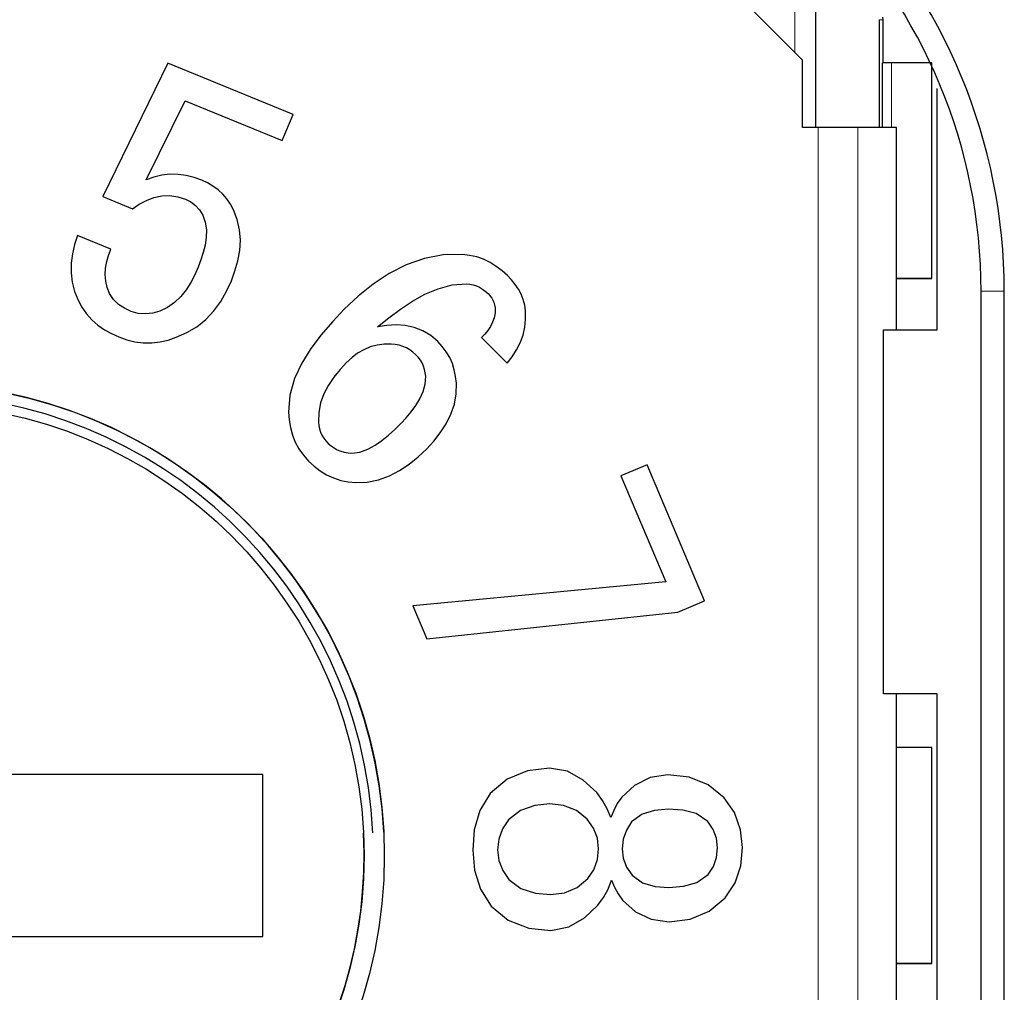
# Model space of a CAD drawing. Header units: millimetres. Extents: x 17 to 414, y 5 to 292.
# Tile 19 of 53: x 197.54 to 201.19, y 45.32 to 48.93. Entities that reach past the tile are written whole.
import ezdxf

# ---------------------------------------------------------------- set-up
doc = ezdxf.new("R2010")
doc.units = ezdxf.units.MM

msp = doc.modelspace()

# ---------------------------------------------------------------- linework, layer by layer
at = {"color": 8, "linetype": 'Continuous', "lineweight": 18}
for p, q in [((200.4138, 48.8041), (200.4138, 49.1003)), ((200.726, 48.926), (200.7409, 48.926)), ((200.7409, 48.926), (200.7406, 48.9359)), ((200.7409, 48.766), (200.7409, 48.926)), ((200.7409, 48.926), (200.7409, 48.926)), ((200.7719, 48.526), (200.7719, 48.766)), ((200.5004, 43.126), (200.5004, 48.526)), ((200.6478, 43.126), (200.6478, 48.526)), ((201.1045, 47.9191), (201.1904, 47.9192))]:
    msp.add_line(p, q, dxfattribs=at)
at = {"color": 7, "linetype": 'Continuous', "lineweight": 25}
for p, q in [((200.4919, 48.526), (200.4919, 49.1112)), ((200.4419, 48.776), (200.2419, 48.976)), ((200.726, 48.926), (200.726, 48.526)), ((200.7409, 48.926), (200.7406, 48.9359)), ((200.7409, 48.766), (200.7409, 48.926)), ((200.7419, 48.926), (200.7419, 48.926)), ((200.4419, 48.526), (200.4419, 48.776)), ((200.4419, 48.776), (200.4419, 48.776)), ((200.4419, 48.526), (200.4419, 48.776)), ((198.0896, 48.7648), (197.8488, 48.2699)), ((198.5534, 48.5746), (198.0896, 48.7648)), ((200.7383, 48.526), (200.7383, 48.766)), ((200.7719, 48.766), (200.7383, 48.766)), ((200.9219, 47.966), (200.9219, 48.766)), ((200.9219, 47.966), (200.9219, 48.766)), ((200.9419, 47.776), (200.9419, 48.6702)), ((198.0088, 48.332), (198.154, 48.625)), ((198.0088, 48.332), (198.154, 48.625)), ((198.154, 48.625), (198.5135, 48.4776)), ((198.154, 48.625), (198.154, 48.625)), ((198.154, 48.625), (198.5135, 48.4776)), ((198.5135, 48.4776), (198.5534, 48.5746)), ((198.5135, 48.4776), (198.5534, 48.5746)), ((198.5534, 48.5746), (198.5534, 48.5746)), ((200.5004, 48.526), (200.4419, 48.526)), ((200.7902, 48.526), (200.6478, 48.526)), ((200.7902, 47.776), (200.7902, 48.526)), ((198.5135, 48.4776), (198.5135, 48.4776)), ((198.0373, 48.3424), (198.0088, 48.332)), ((198.0667, 48.3493), (198.0373, 48.3424)), ((198.0968, 48.3527), (198.0667, 48.3493)), ((198.1271, 48.3522), (198.0968, 48.3527)), ((198.1571, 48.348), (198.1271, 48.3522)), ((198.1865, 48.3407), (198.1571, 48.348)), ((198.215, 48.3305), (198.1865, 48.3407)), ((198.2363, 48.3206), (198.215, 48.3305)), ((198.2566, 48.3087), (198.2363, 48.3206)), ((198.2755, 48.2946), (198.2566, 48.3087)), ((198.2929, 48.2787), (198.2755, 48.2946)), ((197.8488, 48.2699), (197.9585, 48.2248)), ((197.8488, 48.2699), (197.9585, 48.2248)), ((197.8488, 48.2699), (197.8488, 48.2699)), ((198.0098, 48.2558), (198.0377, 48.2667)), ((198.0098, 48.2558), (198.0377, 48.2667)), ((198.0377, 48.2667), (198.067, 48.2731)), ((198.0377, 48.2667), (198.067, 48.2731)), ((198.0377, 48.2667), (198.0377, 48.2667)), ((198.067, 48.2731), (198.0969, 48.2742)), ((198.067, 48.2731), (198.0969, 48.2742)), ((198.067, 48.2731), (198.067, 48.2731)), ((198.0969, 48.2742), (198.1265, 48.2696)), ((198.0969, 48.2742), (198.0969, 48.2742)), ((198.0969, 48.2742), (198.1265, 48.2696)), ((198.1265, 48.2696), (198.1551, 48.2608)), ((198.1265, 48.2696), (198.1265, 48.2696)), ((198.1265, 48.2696), (198.1551, 48.2608)), ((198.1551, 48.2608), (198.1746, 48.2502)), ((198.1551, 48.2608), (198.1551, 48.2608)), ((198.1551, 48.2608), (198.1746, 48.2502)), ((198.3083, 48.261), (198.2929, 48.2787)), ((198.3218, 48.2417), (198.3083, 48.261)), ((197.9585, 48.2248), (197.9836, 48.2413)), ((197.9585, 48.2248), (197.9836, 48.2413)), ((197.9585, 48.2248), (197.9585, 48.2248)), ((197.9836, 48.2413), (198.0098, 48.2558)), ((197.9836, 48.2413), (198.0098, 48.2558)), ((197.9836, 48.2413), (197.9836, 48.2413)), ((198.0098, 48.2558), (198.0098, 48.2558)), ((198.1746, 48.2502), (198.1924, 48.2371)), ((198.1746, 48.2502), (198.1746, 48.2502)), ((198.1746, 48.2502), (198.1924, 48.2371)), ((198.1924, 48.2371), (198.2067, 48.2202)), ((198.1924, 48.2371), (198.1924, 48.2371)), ((198.1924, 48.2371), (198.2067, 48.2202)), ((198.2067, 48.2202), (198.2186, 48.2015)), ((198.2067, 48.2202), (198.2067, 48.2202)), ((198.2067, 48.2202), (198.2186, 48.2015)), ((198.3332, 48.221), (198.3218, 48.2417)), ((198.3466, 48.1847), (198.3332, 48.221)), ((198.2186, 48.2015), (198.2282, 48.1747)), ((198.2186, 48.2015), (198.2186, 48.2015)), ((198.2186, 48.2015), (198.2282, 48.1747)), ((198.3554, 48.147), (198.3466, 48.1847)), ((198.2282, 48.1747), (198.2321, 48.1465)), ((198.2282, 48.1747), (198.2282, 48.1747)), ((198.2282, 48.1747), (198.2321, 48.1465)), ((198.2321, 48.1465), (198.2315, 48.1181)), ((198.3586, 48.1084), (198.3554, 48.147)), ((197.7546, 48.1253), (197.7439, 48.0918)), ((197.8781, 48.0747), (197.7546, 48.1253)), ((198.2315, 48.1181), (198.2274, 48.0899)), ((197.7439, 48.0918), (197.7359, 48.0575)), ((197.8697, 48.052), (197.8781, 48.0747)), ((197.8697, 48.052), (197.8781, 48.0747)), ((197.8781, 48.0747), (197.8781, 48.0747)), ((198.2274, 48.0899), (198.2209, 48.0621)), ((198.3563, 48.0697), (198.3586, 48.1084)), ((198.3563, 48.0697), (198.3586, 48.1084)), ((198.3586, 48.1084), (198.3586, 48.1084)), ((197.7359, 48.0575), (197.7313, 48.0226)), ((197.8632, 48.0286), (197.8697, 48.052)), ((197.8632, 48.0286), (197.8697, 48.052)), ((197.8697, 48.052), (197.8697, 48.052)), ((198.2209, 48.0621), (198.2122, 48.035)), ((198.3491, 48.0317), (198.3563, 48.0697)), ((198.3491, 48.0317), (198.3563, 48.0697)), ((198.3563, 48.0697), (198.3563, 48.0697)), ((199.0404, 48.0405), (198.9732, 48.0171)), ((199.1103, 48.0537), (199.0404, 48.0405)), ((199.1814, 48.0556), (199.1103, 48.0537)), ((199.2081, 48.0518), (199.1814, 48.0556)), ((199.2345, 48.0462), (199.2081, 48.0518)), ((199.2601, 48.0374), (199.2345, 48.0462)), ((199.2843, 48.0257), (199.2601, 48.0374)), ((197.7313, 48.0226), (197.7309, 47.9874)), ((197.8573, 47.9806), (197.8588, 48.0048)), ((197.8573, 47.9806), (197.8588, 48.0048)), ((197.8588, 48.0048), (197.8632, 48.0286)), ((197.8588, 48.0048), (197.8632, 48.0286)), ((197.8588, 48.0048), (197.8588, 48.0048)), ((197.8632, 48.0286), (197.8632, 48.0286)), ((198.2021, 48.0084), (198.1892, 47.9792)), ((198.2122, 48.035), (198.2021, 48.0084)), ((198.3382, 47.9945), (198.3491, 48.0317)), ((198.3382, 47.9945), (198.3491, 48.0317)), ((198.3491, 48.0317), (198.3491, 48.0317)), ((198.9732, 48.0171), (198.9098, 47.9848)), ((199.3071, 48.0111), (199.2843, 48.0257)), ((199.3284, 47.9945), (199.3071, 48.0111)), ((197.7309, 47.9874), (197.7348, 47.9525)), ((197.7309, 47.9874), (197.7309, 47.9874)), ((197.7309, 47.9874), (197.7348, 47.9525)), ((197.859, 47.9564), (197.8573, 47.9806)), ((198.1892, 47.9792), (198.1743, 47.951)), ((198.3254, 47.9579), (198.3382, 47.9945)), ((198.3254, 47.9579), (198.3382, 47.9945)), ((198.3382, 47.9945), (198.3382, 47.9945)), ((198.9098, 47.9848), (198.8505, 47.9456)), ((199.3488, 47.9768), (199.3284, 47.9945)), ((199.3636, 47.9612), (199.3488, 47.9768)), ((200.7902, 47.966), (200.9219, 47.966)), ((200.9219, 47.966), (200.9219, 47.966)), ((197.7348, 47.9525), (197.7436, 47.9184)), ((197.7348, 47.9525), (197.7348, 47.9525)), ((197.7348, 47.9525), (197.7436, 47.9184)), ((197.8644, 47.9327), (197.859, 47.9564)), ((197.8733, 47.9102), (197.8644, 47.9327)), ((198.1743, 47.951), (198.1571, 47.9241)), ((198.3065, 47.919), (198.3254, 47.9579)), ((198.3065, 47.919), (198.3254, 47.9579)), ((198.3254, 47.9579), (198.3254, 47.9579)), ((198.8505, 47.9456), (198.795, 47.9009)), ((199.0427, 47.9076), (199.0919, 47.9283)), ((199.0427, 47.9076), (199.0919, 47.9283)), ((199.0919, 47.9283), (199.1433, 47.9423)), ((199.0919, 47.9283), (199.1433, 47.9423)), ((199.0919, 47.9283), (199.0919, 47.9283)), ((199.1433, 47.9423), (199.1964, 47.9466)), ((199.1433, 47.9423), (199.1964, 47.9466)), ((199.1433, 47.9423), (199.1433, 47.9423)), ((199.1964, 47.9466), (199.2089, 47.9447)), ((199.1964, 47.9466), (199.1964, 47.9466)), ((199.1964, 47.9466), (199.2089, 47.9447)), ((199.2089, 47.9447), (199.2214, 47.9423)), ((199.2089, 47.9447), (199.2089, 47.9447)), ((199.2089, 47.9447), (199.2214, 47.9423)), ((199.2214, 47.9423), (199.2336, 47.9388)), ((199.2214, 47.9423), (199.2214, 47.9423)), ((199.2214, 47.9423), (199.2336, 47.9388)), ((199.2336, 47.9388), (199.2452, 47.9337)), ((199.2336, 47.9388), (199.2336, 47.9388)), ((199.2336, 47.9388), (199.2452, 47.9337)), ((199.2452, 47.9337), (199.256, 47.927)), ((199.2452, 47.9337), (199.2452, 47.9337)), ((199.2452, 47.9337), (199.256, 47.927)), ((199.377, 47.9444), (199.3636, 47.9612)), ((199.389, 47.9266), (199.377, 47.9444)), ((197.7436, 47.9184), (197.7569, 47.8859)), ((197.7436, 47.9184), (197.7436, 47.9184)), ((197.7436, 47.9184), (197.7569, 47.8859)), ((197.8883, 47.8885), (197.8733, 47.9102)), ((198.1374, 47.8991), (198.1146, 47.8767)), ((198.1571, 47.9241), (198.1374, 47.8991)), ((198.2853, 47.8813), (198.3065, 47.919)), ((198.2853, 47.8813), (198.3065, 47.919)), ((198.3065, 47.919), (198.3065, 47.919)), ((198.795, 47.9009), (198.7432, 47.8521)), ((198.996, 47.8819), (199.0427, 47.9076)), ((198.996, 47.8819), (199.0427, 47.9076)), ((199.0427, 47.9076), (199.0427, 47.9076)), ((199.256, 47.927), (199.2662, 47.9194)), ((199.256, 47.927), (199.256, 47.927)), ((199.256, 47.927), (199.2662, 47.9194)), ((199.2662, 47.9194), (199.2774, 47.9102)), ((199.2662, 47.9194), (199.2662, 47.9194)), ((199.2662, 47.9194), (199.2774, 47.9102)), ((199.2774, 47.9102), (199.291, 47.8934)), ((199.2774, 47.9102), (199.2774, 47.9102)), ((199.2774, 47.9102), (199.291, 47.8934)), ((199.291, 47.8934), (199.298, 47.8789)), ((199.291, 47.8934), (199.291, 47.8934)), ((199.291, 47.8934), (199.298, 47.8789)), ((199.3992, 47.9077), (199.389, 47.9266)), ((199.4072, 47.8877), (199.3992, 47.9077)), ((201.1045, 27.9221), (201.1045, 47.9191)), ((201.1904, 27.9222), (201.1904, 47.9192)), ((197.7569, 47.8859), (197.7703, 47.8592)), ((197.7569, 47.8859), (197.7569, 47.8859)), ((197.7569, 47.8859), (197.7703, 47.8592)), ((197.7703, 47.8592), (197.7873, 47.8347)), ((197.7703, 47.8592), (197.7703, 47.8592)), ((197.7703, 47.8592), (197.7873, 47.8347)), ((197.907, 47.87), (197.8883, 47.8885)), ((197.9291, 47.8558), (197.907, 47.87)), ((197.9528, 47.8443), (197.9291, 47.8558)), ((198.0887, 47.8582), (198.0597, 47.8448)), ((198.1146, 47.8767), (198.0887, 47.8582)), ((198.2601, 47.8462), (198.2853, 47.8813)), ((198.2601, 47.8462), (198.2853, 47.8813)), ((198.2853, 47.8813), (198.2853, 47.8813)), ((198.9515, 47.8525), (198.996, 47.8819)), ((198.9515, 47.8525), (198.996, 47.8819)), ((198.996, 47.8819), (198.996, 47.8819)), ((199.298, 47.8789), (199.303, 47.8575)), ((199.298, 47.8789), (199.298, 47.8789)), ((199.298, 47.8789), (199.303, 47.8575)), ((199.303, 47.8575), (199.3026, 47.8382)), ((199.4127, 47.867), (199.4072, 47.8877)), ((199.4155, 47.8457), (199.4127, 47.867)), ((197.7873, 47.8347), (197.8073, 47.8126)), ((197.7873, 47.8347), (197.7873, 47.8347)), ((197.7873, 47.8347), (197.8073, 47.8126)), ((197.979, 47.8366), (197.9528, 47.8443)), ((198.0062, 47.8346), (197.979, 47.8366)), ((198.0333, 47.8377), (198.0062, 47.8346)), ((198.0597, 47.8448), (198.0333, 47.8377)), ((198.2307, 47.8145), (198.2601, 47.8462)), ((198.2307, 47.8145), (198.2601, 47.8462)), ((198.2601, 47.8462), (198.2601, 47.8462)), ((198.7432, 47.8521), (198.6998, 47.8055)), ((198.8671, 47.7873), (198.9088, 47.8206)), ((198.8671, 47.7873), (198.9088, 47.8206)), ((198.9088, 47.8206), (198.9515, 47.8525)), ((198.9088, 47.8206), (198.9515, 47.8525)), ((198.9088, 47.8206), (198.9088, 47.8206)), ((198.9515, 47.8525), (198.9515, 47.8525)), ((199.2992, 47.8208), (199.2932, 47.8041)), ((199.3026, 47.8382), (199.2992, 47.8208)), ((199.4159, 47.8156), (199.4155, 47.8457)), ((199.4155, 47.8457), (199.4155, 47.8457)), ((199.4159, 47.8156), (199.4155, 47.8457)), ((197.8073, 47.8126), (197.8299, 47.7931)), ((197.8073, 47.8126), (197.8073, 47.8126)), ((197.8073, 47.8126), (197.8299, 47.7931)), ((197.8299, 47.7931), (197.8545, 47.7763)), ((197.8299, 47.7931), (197.8299, 47.7931)), ((197.8299, 47.7931), (197.8545, 47.7763)), ((198.1599, 47.7653), (198.1972, 47.7873)), ((198.1599, 47.7653), (198.1972, 47.7873)), ((198.1972, 47.7873), (198.2307, 47.8145)), ((198.1972, 47.7873), (198.2307, 47.8145)), ((198.1972, 47.7873), (198.1972, 47.7873)), ((198.2307, 47.8145), (198.2307, 47.8145)), ((198.6998, 47.8055), (198.6581, 47.7573)), ((198.9011, 47.7916), (198.8671, 47.7873)), ((198.9354, 47.7937), (198.9011, 47.7916)), ((198.9696, 47.7916), (198.9354, 47.7937)), ((199.0031, 47.7847), (198.9696, 47.7916)), ((199.0351, 47.7724), (199.0031, 47.7847)), ((199.2851, 47.7883), (199.2752, 47.7735)), ((199.2932, 47.8041), (199.2851, 47.7883)), ((199.4062, 47.7563), (199.4128, 47.7857)), ((199.4062, 47.7563), (199.4128, 47.7857)), ((199.4128, 47.7857), (199.4159, 47.8156)), ((199.4128, 47.7857), (199.4159, 47.8156)), ((199.4128, 47.7857), (199.4128, 47.7857)), ((199.4159, 47.8156), (199.4159, 47.8156)), ((197.8545, 47.7763), (197.8805, 47.7617)), ((197.8545, 47.7763), (197.8545, 47.7763)), ((197.8545, 47.7763), (197.8805, 47.7617)), ((197.8805, 47.7617), (197.9077, 47.7494)), ((197.8805, 47.7617), (197.8805, 47.7617)), ((197.8805, 47.7617), (197.9077, 47.7494)), ((197.9077, 47.7494), (197.9371, 47.7389)), ((197.9077, 47.7494), (197.9077, 47.7494)), ((197.9077, 47.7494), (197.9371, 47.7389)), ((198.0909, 47.7377), (198.1203, 47.7479)), ((198.0909, 47.7377), (198.1203, 47.7479)), ((198.1203, 47.7479), (198.1599, 47.7653)), ((198.1203, 47.7479), (198.1599, 47.7653)), ((198.1203, 47.7479), (198.1203, 47.7479)), ((198.1599, 47.7653), (198.1599, 47.7653)), ((198.6581, 47.7573), (198.6196, 47.7065)), ((199.0643, 47.7544), (199.0351, 47.7724)), ((199.0907, 47.7326), (199.0643, 47.7544)), ((199.2642, 47.7596), (199.252, 47.7467)), ((199.252, 47.7467), (199.3471, 47.6526)), ((199.252, 47.7467), (199.252, 47.7467)), ((199.252, 47.7467), (199.3471, 47.6526)), ((199.2752, 47.7735), (199.2642, 47.7596)), ((199.396, 47.728), (199.4062, 47.7563)), ((199.396, 47.728), (199.4062, 47.7563)), ((199.4062, 47.7563), (199.4062, 47.7563)), ((200.7419, 46.426), (200.7419, 47.776)), ((200.7419, 47.776), (200.9419, 47.776)), ((197.9371, 47.7389), (197.9674, 47.7315)), ((197.9371, 47.7389), (197.9371, 47.7389)), ((197.9371, 47.7389), (197.9674, 47.7315)), ((197.9674, 47.7315), (197.9983, 47.7276)), ((197.9674, 47.7315), (197.9674, 47.7315)), ((197.9674, 47.7315), (197.9983, 47.7276)), ((197.9983, 47.7276), (198.0295, 47.7273)), ((197.9983, 47.7276), (197.9983, 47.7276)), ((197.9983, 47.7276), (198.0295, 47.7273)), ((198.0295, 47.7273), (198.0605, 47.7307)), ((198.0295, 47.7273), (198.0605, 47.7307)), ((198.0295, 47.7273), (198.0295, 47.7273)), ((198.0605, 47.7307), (198.0909, 47.7377)), ((198.0605, 47.7307), (198.0909, 47.7377)), ((198.0605, 47.7307), (198.0605, 47.7307)), ((198.0909, 47.7377), (198.0909, 47.7377)), ((198.8397, 47.7124), (198.8155, 47.7021)), ((198.8397, 47.7124), (198.8155, 47.7021)), ((198.8652, 47.719), (198.8397, 47.7124)), ((198.8652, 47.719), (198.8397, 47.7124)), ((198.8397, 47.7124), (198.8397, 47.7124)), ((198.8913, 47.7221), (198.8652, 47.719)), ((198.8913, 47.7221), (198.8652, 47.719)), ((198.8652, 47.719), (198.8652, 47.719)), ((198.9176, 47.7231), (198.8913, 47.7221)), ((198.9176, 47.7231), (198.8913, 47.7221)), ((198.8913, 47.7221), (198.8913, 47.7221)), ((198.9321, 47.721), (198.9176, 47.7231)), ((198.9176, 47.7231), (198.9176, 47.7231)), ((198.9321, 47.721), (198.9176, 47.7231)), ((198.9464, 47.7184), (198.9321, 47.721)), ((198.9321, 47.721), (198.9321, 47.721)), ((198.9464, 47.7184), (198.9321, 47.721)), ((198.9604, 47.7144), (198.9464, 47.7184)), ((198.9464, 47.7184), (198.9464, 47.7184)), ((198.9604, 47.7144), (198.9464, 47.7184)), ((198.9737, 47.7086), (198.9604, 47.7144)), ((198.9604, 47.7144), (198.9604, 47.7144)), ((198.9737, 47.7086), (198.9604, 47.7144)), ((198.9862, 47.701), (198.9737, 47.7086)), ((198.9737, 47.7086), (198.9737, 47.7086)), ((198.9862, 47.701), (198.9737, 47.7086)), ((199.1068, 47.7139), (199.0907, 47.7326)), ((199.1217, 47.6942), (199.1068, 47.7139)), ((199.3825, 47.7012), (199.396, 47.728)), ((199.3825, 47.7012), (199.396, 47.728)), ((199.396, 47.728), (199.396, 47.728)), ((198.6196, 47.7065), (198.586, 47.6524)), ((198.7721, 47.6725), (198.7523, 47.6551)), ((198.7721, 47.6725), (198.7523, 47.6551)), ((198.7929, 47.6886), (198.7721, 47.6725)), ((198.7929, 47.6886), (198.7721, 47.6725)), ((198.7721, 47.6725), (198.7721, 47.6725)), ((198.8155, 47.7021), (198.7929, 47.6886)), ((198.8155, 47.7021), (198.7929, 47.6886)), ((198.7929, 47.6886), (198.7929, 47.6886)), ((198.8155, 47.7021), (198.8155, 47.7021)), ((198.9979, 47.6924), (198.9862, 47.701)), ((198.9862, 47.701), (198.9862, 47.701)), ((198.9979, 47.6924), (198.9862, 47.701)), ((199.0092, 47.6832), (198.9979, 47.6924)), ((198.9979, 47.6924), (198.9979, 47.6924)), ((199.0092, 47.6832), (198.9979, 47.6924)), ((199.0177, 47.6737), (199.0092, 47.6832)), ((199.0092, 47.6832), (199.0092, 47.6832)), ((199.0177, 47.6737), (199.0092, 47.6832)), ((199.0255, 47.6636), (199.0177, 47.6737)), ((199.0177, 47.6737), (199.0177, 47.6737)), ((199.0255, 47.6636), (199.0177, 47.6737)), ((199.1343, 47.673), (199.1217, 47.6942)), ((199.1442, 47.6504), (199.1343, 47.673)), ((199.3471, 47.6526), (199.3661, 47.6759)), ((199.3471, 47.6526), (199.3661, 47.6759)), ((199.3661, 47.6759), (199.3825, 47.7012)), ((199.3661, 47.6759), (199.3825, 47.7012)), ((199.3661, 47.6759), (199.3661, 47.6759)), ((199.3825, 47.7012), (199.3825, 47.7012)), ((198.586, 47.6524), (198.5587, 47.5948)), ((198.7523, 47.6551), (198.7281, 47.6283)), ((198.7523, 47.6551), (198.7281, 47.6283)), ((198.7523, 47.6551), (198.7523, 47.6551)), ((199.0321, 47.6527), (199.0255, 47.6636)), ((199.0255, 47.6636), (199.0255, 47.6636)), ((199.0321, 47.6527), (199.0255, 47.6636)), ((199.0373, 47.6411), (199.0321, 47.6527)), ((199.0321, 47.6527), (199.0321, 47.6527)), ((199.0373, 47.6411), (199.0321, 47.6527)), ((199.0412, 47.6289), (199.0373, 47.6411)), ((199.0373, 47.6411), (199.0373, 47.6411)), ((199.0412, 47.6289), (199.0373, 47.6411)), ((199.1513, 47.6268), (199.1442, 47.6504)), ((199.3471, 47.6526), (199.3471, 47.6526)), ((198.7052, 47.6003), (198.6849, 47.5704)), ((198.7052, 47.6003), (198.6849, 47.5704)), ((198.7281, 47.6283), (198.7052, 47.6003)), ((198.7281, 47.6283), (198.7052, 47.6003)), ((198.7052, 47.6003), (198.7052, 47.6003)), ((198.7281, 47.6283), (198.7281, 47.6283)), ((199.0437, 47.6164), (199.0412, 47.6289)), ((199.0412, 47.6289), (199.0412, 47.6289)), ((199.0437, 47.6164), (199.0412, 47.6289)), ((199.0453, 47.6038), (199.0437, 47.6164)), ((199.0437, 47.6164), (199.0437, 47.6164)), ((199.0453, 47.6038), (199.0437, 47.6164)), ((199.0438, 47.5747), (199.0453, 47.6038)), ((199.1559, 47.6026), (199.1513, 47.6268)), ((199.1591, 47.5781), (199.1559, 47.6026)), ((198.5587, 47.5948), (198.5412, 47.5337)), ((198.6849, 47.5704), (198.6679, 47.5386)), ((198.6849, 47.5704), (198.6679, 47.5386)), ((198.6849, 47.5704), (198.6849, 47.5704)), ((199.0361, 47.5465), (199.0438, 47.5747)), ((199.1585, 47.5386), (199.1591, 47.5781)), ((199.1585, 47.5386), (199.1591, 47.5781)), ((199.1591, 47.5781), (199.1591, 47.5781)), ((198.5412, 47.5337), (198.5367, 47.4702)), ((198.6679, 47.5386), (198.6554, 47.5047)), ((198.6679, 47.5386), (198.6554, 47.5047)), ((198.6679, 47.5386), (198.6679, 47.5386)), ((199.0241, 47.5199), (199.0361, 47.5465)), ((199.1515, 47.4997), (199.1585, 47.5386)), ((199.1515, 47.4997), (199.1585, 47.5386)), ((199.1585, 47.5386), (199.1585, 47.5386)), ((198.6554, 47.5047), (198.6487, 47.4693)), ((198.6554, 47.5047), (198.6487, 47.4693)), ((198.6554, 47.5047), (198.6554, 47.5047)), ((198.9917, 47.4714), (199.0089, 47.495)), ((199.0089, 47.495), (199.0241, 47.5199)), ((199.1386, 47.4623), (199.1515, 47.4997)), ((199.1386, 47.4623), (199.1515, 47.4997)), ((199.1515, 47.4997), (199.1515, 47.4997)), ((198.5367, 47.4702), (198.5395, 47.4417)), ((198.5367, 47.4702), (198.5367, 47.4702)), ((198.5367, 47.4702), (198.5395, 47.4417)), ((198.6487, 47.4693), (198.6474, 47.4332)), ((198.6487, 47.4693), (198.6474, 47.4332)), ((198.6487, 47.4693), (198.6487, 47.4693)), ((198.9728, 47.4491), (198.9917, 47.4714)), ((199.1209, 47.4269), (199.1386, 47.4623)), ((199.1209, 47.4269), (199.1386, 47.4623)), ((199.1386, 47.4623), (199.1386, 47.4623)), ((198.5395, 47.4417), (198.5439, 47.4133)), ((198.5395, 47.4417), (198.5395, 47.4417)), ((198.5395, 47.4417), (198.5439, 47.4133)), ((198.6474, 47.4332), (198.6494, 47.4206)), ((198.6494, 47.4206), (198.6519, 47.4082)), ((198.9306, 47.4061), (198.9528, 47.4278)), ((198.9528, 47.4278), (198.9728, 47.4491)), ((199.0993, 47.3937), (199.1209, 47.4269)), ((199.0993, 47.3937), (199.1209, 47.4269)), ((199.1209, 47.4269), (199.1209, 47.4269)), ((198.5439, 47.4133), (198.5512, 47.3856)), ((198.5439, 47.4133), (198.5439, 47.4133)), ((198.5439, 47.4133), (198.5512, 47.3856)), ((198.5512, 47.3856), (198.5618, 47.359)), ((198.5512, 47.3856), (198.5512, 47.3856)), ((198.5512, 47.3856), (198.5618, 47.359)), ((198.6519, 47.4082), (198.6555, 47.396)), ((198.6555, 47.396), (198.6607, 47.3845)), ((198.6607, 47.3845), (198.6675, 47.3737)), ((198.8833, 47.3658), (198.9075, 47.3852)), ((198.9075, 47.3852), (198.9306, 47.4061)), ((199.0749, 47.3626), (199.0993, 47.3937)), ((199.0749, 47.3626), (199.0993, 47.3937)), ((199.0993, 47.3937), (199.0993, 47.3937)), ((198.5618, 47.359), (198.5756, 47.3339)), ((198.5618, 47.359), (198.5618, 47.359)), ((198.5618, 47.359), (198.5756, 47.3339)), ((198.6675, 47.3737), (198.6752, 47.3637)), ((198.6752, 47.3637), (198.6834, 47.3539)), ((198.6834, 47.3539), (198.6943, 47.3455)), ((198.6943, 47.3455), (198.7056, 47.3376)), ((198.8308, 47.3327), (198.8579, 47.3479)), ((198.8579, 47.3479), (198.8833, 47.3658)), ((199.048, 47.3336), (199.0749, 47.3626)), ((199.048, 47.3336), (199.0749, 47.3626)), ((199.0749, 47.3626), (199.0749, 47.3626)), ((198.5756, 47.3339), (198.5926, 47.3108)), ((198.5756, 47.3339), (198.5756, 47.3339)), ((198.5756, 47.3339), (198.5926, 47.3108)), ((198.5926, 47.3108), (198.6112, 47.2889)), ((198.5926, 47.3108), (198.5926, 47.3108)), ((198.5926, 47.3108), (198.6112, 47.2889)), ((198.7056, 47.3376), (198.7175, 47.3307)), ((198.7175, 47.3307), (198.7303, 47.3255)), ((198.7303, 47.3255), (198.7436, 47.3221)), ((198.7436, 47.3221), (198.7573, 47.3199)), ((198.7573, 47.3199), (198.771, 47.3182)), ((198.771, 47.3182), (198.8017, 47.3217)), ((198.8017, 47.3217), (198.8308, 47.3327)), ((199.0169, 47.3042), (199.048, 47.3336)), ((199.0169, 47.3042), (199.048, 47.3336)), ((199.048, 47.3336), (199.048, 47.3336)), ((198.6112, 47.2889), (198.6319, 47.27)), ((198.6112, 47.2889), (198.6112, 47.2889)), ((198.6112, 47.2889), (198.6319, 47.27)), ((198.9483, 47.2534), (198.9838, 47.2772)), ((198.9483, 47.2534), (198.9838, 47.2772)), ((198.9838, 47.2772), (199.0169, 47.3042)), ((198.9838, 47.2772), (199.0169, 47.3042)), ((198.9838, 47.2772), (198.9838, 47.2772)), ((199.0169, 47.3042), (199.0169, 47.3042)), ((199.8658, 47.2756), (199.7687, 47.2345)), ((200.0794, 46.7701), (199.8658, 47.2756)), ((198.6319, 47.27), (198.6542, 47.2528)), ((198.6319, 47.27), (198.6319, 47.27)), ((198.6319, 47.27), (198.6542, 47.2528)), ((198.6542, 47.2528), (198.6781, 47.2381)), ((198.6542, 47.2528), (198.6542, 47.2528)), ((198.6542, 47.2528), (198.6781, 47.2381)), ((198.6781, 47.2381), (198.7036, 47.2262)), ((198.6781, 47.2381), (198.6781, 47.2381)), ((198.6781, 47.2381), (198.7036, 47.2262)), ((198.9105, 47.2336), (198.9483, 47.2534)), ((198.9105, 47.2336), (198.9483, 47.2534)), ((198.9483, 47.2534), (198.9483, 47.2534)), ((199.7687, 47.2345), (199.935, 46.8408)), ((199.7687, 47.2345), (199.7687, 47.2345)), ((199.7687, 47.2345), (199.935, 46.8408)), ((198.7036, 47.2262), (198.7302, 47.2172)), ((198.7036, 47.2262), (198.7036, 47.2262)), ((198.7036, 47.2262), (198.7302, 47.2172)), ((198.7302, 47.2172), (198.7578, 47.2116)), ((198.7302, 47.2172), (198.7302, 47.2172)), ((198.7302, 47.2172), (198.7578, 47.2116)), ((198.7578, 47.2116), (198.7858, 47.2093)), ((198.7578, 47.2116), (198.7578, 47.2116)), ((198.7578, 47.2116), (198.7858, 47.2093)), ((198.7858, 47.2093), (198.8285, 47.2106)), ((198.7858, 47.2093), (198.8285, 47.2106)), ((198.7858, 47.2093), (198.7858, 47.2093)), ((198.8285, 47.2106), (198.8703, 47.219)), ((198.8285, 47.2106), (198.8703, 47.219)), ((198.8285, 47.2106), (198.8285, 47.2106)), ((198.8703, 47.219), (198.9105, 47.2336)), ((198.8703, 47.219), (198.9105, 47.2336)), ((198.8703, 47.219), (198.8703, 47.219)), ((198.9105, 47.2336), (198.9105, 47.2336)), ((199.935, 46.8408), (198.9973, 46.7519)), ((199.9806, 46.7283), (200.0794, 46.7701)), ((199.9806, 46.7283), (200.0794, 46.7701)), ((200.0794, 46.7701), (200.0794, 46.7701)), ((198.9973, 46.7519), (199.049, 46.6295)), ((198.9973, 46.7519), (198.9973, 46.7519)), ((198.9973, 46.7519), (199.049, 46.6295)), ((199.049, 46.6295), (199.9806, 46.7283)), ((199.049, 46.6295), (199.9806, 46.7283)), ((199.9806, 46.7283), (199.9806, 46.7283)), ((199.049, 46.6295), (199.049, 46.6295)), ((200.7902, 46.426), (200.7419, 46.426)), ((200.9419, 46.426), (200.7419, 46.426)), ((200.9419, 46.426), (200.7419, 46.426)), ((200.7419, 46.426), (200.7419, 46.426)), ((200.7419, 46.426), (200.7419, 46.426)), ((200.7902, 45.226), (200.7902, 46.426)), ((200.9419, 45.226), (200.9419, 46.426)), ((200.9219, 45.426), (200.9219, 46.226)), ((200.9219, 45.426), (200.9219, 46.226)), ((200.9219, 46.226), (200.9219, 46.226)), ((199.4227, 46.1404), (199.347, 46.1089)), ((199.5043, 46.1503), (199.4227, 46.1404)), ((199.5708, 46.1383), (199.5043, 46.1503)), ((198.4419, 46.126), (196.1419, 46.126)), ((198.4419, 46.126), (196.6419, 46.126)), ((198.4419, 45.526), (198.4419, 46.126)), ((199.347, 46.1089), (199.2845, 46.0557)), ((199.6297, 46.1051), (199.5708, 46.1383)), ((199.6795, 46.0591), (199.6297, 46.1051)), ((199.877, 46.1149), (199.8196, 46.0861)), ((199.9426, 46.1256), (199.877, 46.1149)), ((200.0218, 46.117), (199.9426, 46.1256)), ((200.0926, 46.0886), (200.0218, 46.117)), ((199.8196, 46.0861), (199.772, 46.0426)), ((200.1517, 46.0399), (200.0926, 46.0886)), ((199.2845, 46.0557), (199.2455, 45.9924)), ((199.7006, 46.0306), (199.6795, 46.0591)), ((199.7181, 45.9997), (199.7006, 46.0306)), ((199.772, 46.0426), (199.7557, 46.0189)), ((200.1899, 45.9849), (200.1517, 46.0399)), ((199.4494, 46.0111), (199.3963, 45.9927)), ((199.4494, 46.0111), (199.3963, 45.9927)), ((199.5054, 46.0171), (199.4494, 46.0111)), ((199.5054, 46.0171), (199.4494, 46.0111)), ((199.4494, 46.0111), (199.4494, 46.0111)), ((199.5567, 46.0116), (199.5054, 46.0171)), ((199.5054, 46.0171), (199.5054, 46.0171)), ((199.5567, 46.0116), (199.5054, 46.0171)), ((199.6046, 45.9929), (199.5567, 46.0116)), ((199.5567, 46.0116), (199.5567, 46.0116)), ((199.6046, 45.9929), (199.5567, 46.0116)), ((199.6445, 45.9603), (199.6046, 45.9929)), ((199.6046, 45.9929), (199.6046, 45.9929)), ((199.6445, 45.9603), (199.6046, 45.9929)), ((199.7316, 45.9668), (199.7181, 45.9997)), ((199.7422, 45.9935), (199.7316, 45.9668)), ((199.7557, 46.0189), (199.7422, 45.9935)), ((199.8935, 45.9934), (199.8473, 45.9791)), ((199.8935, 45.9934), (199.8473, 45.9791)), ((199.9438, 45.998), (199.8935, 45.9934)), ((199.9438, 45.998), (199.8935, 45.9934)), ((199.8935, 45.9934), (199.8935, 45.9934)), ((199.9985, 45.9946), (199.9438, 45.998)), ((199.9438, 45.998), (199.9438, 45.998)), ((199.9985, 45.9946), (199.9438, 45.998)), ((200.0484, 45.9817), (199.9985, 45.9946)), ((199.9985, 45.9946), (199.9985, 45.9946)), ((200.0484, 45.9817), (199.9985, 45.9946)), ((199.2455, 45.9924), (199.2253, 45.9207)), ((199.3521, 45.9579), (199.3296, 45.9247)), ((199.3521, 45.9579), (199.3296, 45.9247)), ((199.3963, 45.9927), (199.3521, 45.9579)), ((199.3963, 45.9927), (199.3521, 45.9579)), ((199.3521, 45.9579), (199.3521, 45.9579)), ((199.3963, 45.9927), (199.3963, 45.9927)), ((199.6674, 45.9275), (199.6445, 45.9603)), ((199.6445, 45.9603), (199.6445, 45.9603)), ((199.6674, 45.9275), (199.6445, 45.9603)), ((199.8473, 45.9791), (199.8087, 45.9503)), ((199.8473, 45.9791), (199.8087, 45.9503)), ((199.8473, 45.9791), (199.8473, 45.9791)), ((200.0909, 45.9525), (200.0484, 45.9817)), ((200.0484, 45.9817), (200.0484, 45.9817)), ((200.0909, 45.9525), (200.0484, 45.9817)), ((200.2127, 45.9218), (200.1899, 45.9849)), ((199.2253, 45.9207), (199.2201, 45.8463)), ((199.3296, 45.9247), (199.3162, 45.8871)), ((199.3296, 45.9247), (199.3162, 45.8871)), ((199.3296, 45.9247), (199.3296, 45.9247)), ((199.6819, 45.8903), (199.6674, 45.9275)), ((199.6674, 45.9275), (199.6674, 45.9275)), ((199.6819, 45.8903), (199.6674, 45.9275)), ((199.7893, 45.9203), (199.7774, 45.8868)), ((199.7893, 45.9203), (199.7774, 45.8868)), ((199.8087, 45.9503), (199.7893, 45.9203)), ((199.8087, 45.9503), (199.7893, 45.9203)), ((199.7893, 45.9203), (199.7893, 45.9203)), ((199.8087, 45.9503), (199.8087, 45.9503)), ((200.1109, 45.923), (200.0909, 45.9525)), ((200.0909, 45.9525), (200.0909, 45.9525)), ((200.1109, 45.923), (200.0909, 45.9525)), ((200.1234, 45.8897), (200.1109, 45.923)), ((200.1109, 45.923), (200.1109, 45.923)), ((200.1234, 45.8897), (200.1109, 45.923)), ((200.2201, 45.8551), (200.2127, 45.9218)), ((198.8148, 45.9085), (198.8148, 45.9085)), ((199.3162, 45.8871), (199.312, 45.8473)), ((199.3162, 45.8871), (199.312, 45.8473)), ((199.3162, 45.8871), (199.3162, 45.8871)), ((199.6865, 45.8505), (199.6819, 45.8903)), ((199.6819, 45.8903), (199.6819, 45.8903)), ((199.6865, 45.8505), (199.6819, 45.8903)), ((199.7774, 45.8868), (199.7737, 45.8513)), ((199.7774, 45.8868), (199.7737, 45.8513)), ((199.7774, 45.8868), (199.7774, 45.8868)), ((200.1277, 45.8543), (200.1234, 45.8897)), ((200.1234, 45.8897), (200.1234, 45.8897)), ((200.1277, 45.8543), (200.1234, 45.8897)), ((199.312, 45.8473), (199.3167, 45.8076)), ((199.6825, 45.8107), (199.6865, 45.8505)), ((199.7737, 45.8513), (199.7779, 45.8159)), ((200.124, 45.8188), (200.1277, 45.8543)), ((200.2137, 45.7883), (200.2201, 45.8551)), ((200.2137, 45.7883), (200.2201, 45.8551)), ((200.2201, 45.8551), (200.2201, 45.8551)), ((199.2201, 45.8463), (199.2268, 45.7722)), ((199.2201, 45.8463), (199.2201, 45.8463)), ((199.2201, 45.8463), (199.2268, 45.7722)), ((199.6689, 45.7732), (199.6825, 45.8107)), ((199.7779, 45.8159), (199.7903, 45.7826)), ((200.1121, 45.7853), (200.124, 45.8188)), ((199.3167, 45.8076), (199.331, 45.7703)), ((199.7903, 45.7826), (199.8104, 45.7532)), ((200.0926, 45.7555), (200.1121, 45.7853)), ((200.1921, 45.7248), (200.2137, 45.7883)), ((200.1921, 45.7248), (200.2137, 45.7883)), ((200.2137, 45.7883), (200.2137, 45.7883)), ((199.2268, 45.7722), (199.2481, 45.7011)), ((199.2268, 45.7722), (199.2268, 45.7722)), ((199.2268, 45.7722), (199.2481, 45.7011)), ((199.331, 45.7703), (199.354, 45.7376)), ((199.354, 45.7376), (199.3986, 45.7034)), ((199.607, 45.707), (199.6464, 45.7401)), ((199.6464, 45.7401), (199.6689, 45.7732)), ((199.8104, 45.7532), (199.8495, 45.7249)), ((200.0505, 45.726), (200.0926, 45.7555)), ((199.2481, 45.7011), (199.2881, 45.6385)), ((199.2481, 45.7011), (199.2481, 45.7011)), ((199.2481, 45.7011), (199.2881, 45.6385)), ((199.3986, 45.7034), (199.4521, 45.6857)), ((199.5595, 45.6874), (199.607, 45.707)), ((199.7045, 45.6703), (199.7215, 45.7015)), ((199.7045, 45.6703), (199.7215, 45.7015)), ((199.7215, 45.7015), (199.7336, 45.735)), ((199.7215, 45.7015), (199.7336, 45.735)), ((199.7215, 45.7015), (199.7215, 45.7015)), ((199.7336, 45.735), (199.7448, 45.7085)), ((199.7336, 45.735), (199.7336, 45.735)), ((199.7336, 45.735), (199.7448, 45.7085)), ((199.7448, 45.7085), (199.7587, 45.6834)), ((199.7448, 45.7085), (199.7448, 45.7085)), ((199.7448, 45.7085), (199.7587, 45.6834)), ((199.8495, 45.7249), (199.8959, 45.7114)), ((199.8959, 45.7114), (199.9468, 45.7078)), ((199.9468, 45.7078), (200.0008, 45.712)), ((200.0008, 45.712), (200.0505, 45.726)), ((200.1549, 45.6691), (200.1921, 45.7248)), ((200.1549, 45.6691), (200.1921, 45.7248)), ((200.1921, 45.7248), (200.1921, 45.7248)), ((199.4521, 45.6857), (199.5083, 45.681)), ((199.5083, 45.681), (199.5595, 45.6874)), ((199.6831, 45.6419), (199.7045, 45.6703)), ((199.6831, 45.6419), (199.7045, 45.6703)), ((199.7045, 45.6703), (199.7045, 45.6703)), ((199.7587, 45.6834), (199.7754, 45.6601)), ((199.7587, 45.6834), (199.7587, 45.6834)), ((199.7587, 45.6834), (199.7754, 45.6601)), ((200.0967, 45.6195), (200.1549, 45.6691)), ((200.0967, 45.6195), (200.1549, 45.6691)), ((200.1549, 45.6691), (200.1549, 45.6691)), ((199.2881, 45.6385), (199.3515, 45.5863)), ((199.2881, 45.6385), (199.2881, 45.6385)), ((199.2881, 45.6385), (199.3515, 45.5863)), ((199.6341, 45.5951), (199.6831, 45.6419)), ((199.6341, 45.5951), (199.6831, 45.6419)), ((199.6831, 45.6419), (199.6831, 45.6419)), ((199.7754, 45.6601), (199.8237, 45.6174)), ((199.7754, 45.6601), (199.7754, 45.6601)), ((199.7754, 45.6601), (199.8237, 45.6174)), ((199.5759, 45.5609), (199.6341, 45.5951)), ((199.5759, 45.5609), (199.6341, 45.5951)), ((199.6341, 45.5951), (199.6341, 45.5951)), ((199.8237, 45.6174), (199.8816, 45.5895)), ((199.8237, 45.6174), (199.8237, 45.6174)), ((199.8237, 45.6174), (199.8816, 45.5895)), ((200.0263, 45.5901), (200.0967, 45.6195)), ((200.0263, 45.5901), (200.0967, 45.6195)), ((200.0967, 45.6195), (200.0967, 45.6195)), ((199.3515, 45.5863), (199.4278, 45.5561)), ((199.3515, 45.5863), (199.3515, 45.5863)), ((199.3515, 45.5863), (199.4278, 45.5561)), ((199.4278, 45.5561), (199.5096, 45.5476)), ((199.4278, 45.5561), (199.4278, 45.5561)), ((199.4278, 45.5561), (199.5096, 45.5476)), ((199.5096, 45.5476), (199.5759, 45.5609)), ((199.5096, 45.5476), (199.5759, 45.5609)), ((199.5759, 45.5609), (199.5759, 45.5609)), ((199.8816, 45.5895), (199.9477, 45.5802)), ((199.8816, 45.5895), (199.8816, 45.5895)), ((199.8816, 45.5895), (199.9477, 45.5802)), ((199.9477, 45.5802), (200.0263, 45.5901)), ((199.9477, 45.5802), (200.0263, 45.5901)), ((199.9477, 45.5802), (199.9477, 45.5802)), ((200.0263, 45.5901), (200.0263, 45.5901)), ((196.6419, 45.526), (198.4419, 45.526)), ((199.5096, 45.5476), (199.5096, 45.5476)), ((200.7902, 45.426), (200.9219, 45.426)), ((200.9219, 45.426), (200.9219, 45.426))]:
    msp.add_line(p, q, dxfattribs=at)
at = {"color": 7, "linetype": 'Continuous', "lineweight": 25, "flags": 128}
for points in [[(200.9219, 48.766), (200.919, 48.766), (200.9105, 48.766), (200.8966, 48.766), (200.8779, 48.766), (200.8552, 48.766), (200.8293, 48.766), (200.8011, 48.766), (200.7719, 48.766)], [(200.6478, 48.526), (200.6408, 48.526), (200.6297, 48.526), (200.6146, 48.526), (200.5962, 48.526), (200.5749, 48.526), (200.5513, 48.526), (200.5262, 48.526), (200.5004, 48.526)], [(200.9219, 47.966), (200.919, 47.966), (200.9105, 47.966), (200.8966, 47.966), (200.8779, 47.966), (200.8552, 47.966), (200.8293, 47.966), (200.8011, 47.966), (200.7902, 47.966)], [(200.9219, 46.226), (200.919, 46.226), (200.9105, 46.226), (200.8966, 46.226), (200.8779, 46.226), (200.8552, 46.226), (200.8293, 46.226), (200.8011, 46.226), (200.7902, 46.226)], [(200.9219, 45.426), (200.919, 45.426), (200.9105, 45.426), (200.8966, 45.426), (200.8779, 45.426), (200.8552, 45.426), (200.8293, 45.426), (200.8011, 45.426), (200.7902, 45.426)]]:
    msp.add_lwpolyline(points, dxfattribs=at)
at = {"color": 7, "linetype": 'Continuous', "lineweight": 25}
for radius in [1.75, 1.675]:
    msp.add_circle((197.1419, 45.826), radius, dxfattribs=at)
for centre, radius, start, end in [((199.1107, 47.9174), 2.0796, 0.0493, 90.247), ((199.1042, 47.9173), 2.0003, 0.0512, 90.0646), ((197.1419, 45.826), 1.75, 2.8212, 90), ((197.1419, 45.826), 1.71, 2.8212, 90), ((197.1419, 45.826), 1.71, 2.8212, 90), ((197.1419, 45.826), 1.675, 285.6498, 2.8212)]:
    msp.add_arc(centre, radius, start, end, dxfattribs=at)

doc.saveas('drawing.dxf')
